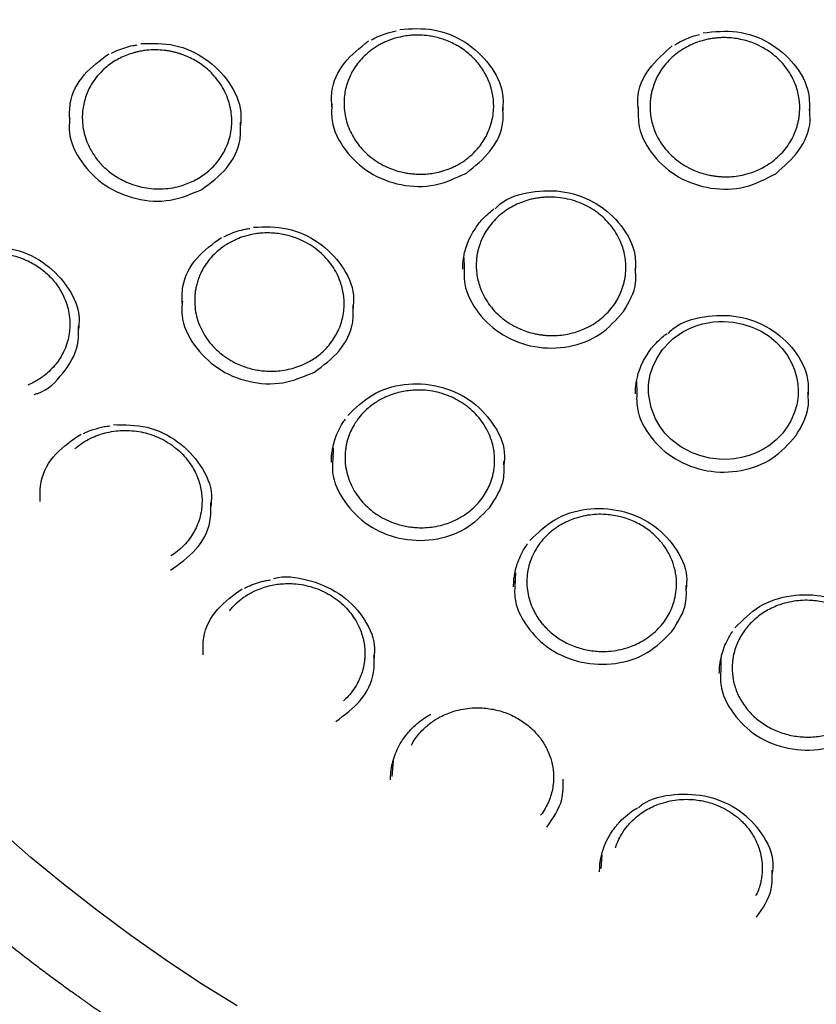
# Model space of a CAD drawing. Header units: millimetres. Extents: x 8 to 1577, y 12 to 2536.
# Tile 34 of 52: x 748 to 763, y 2108 to 2127. Entities that reach past the tile are written whole.
import ezdxf

# ---------------------------------------------------------------- set-up
doc = ezdxf.new("R2010")
doc.units = ezdxf.units.MM

msp = doc.modelspace()

# ---------------------------------------------------------------- linework, layer by layer
at = {"color": 7, "linetype": 'Continuous', "lineweight": 30}
for p, q in [((756.365, 2122.217), (756.36, 2122.415)), ((759.802, 2119.738), (759.798, 2119.942)), ((753.753, 2118.406), (753.762, 2118.623)), ((757.379, 2115.925), (757.388, 2116.143)), ((761.474, 2114.201), (761.479, 2114.434)), ((754.929, 2112.09), (754.955, 2112.404)), ((759.091, 2110.258), (759.109, 2110.534))]:
    msp.add_line(p, q, dxfattribs=at)
at = {"color": 7, "linetype": 'Continuous', "lineweight": 30, "flags": 128}
for points in [[(760.467, 2120.754), (760.516, 2120.797), (760.567, 2120.837), (760.619, 2120.874), (760.672, 2120.909), (760.725, 2120.941), (760.862, 2121.01), (760.999, 2121.063), (761.108, 2121.095), (761.215, 2121.118), (761.32, 2121.134), (761.422, 2121.142), (761.521, 2121.144), (761.718, 2121.13), (761.911, 2121.092), (762.096, 2121.031), (762.27, 2120.95), (762.43, 2120.849), (762.574, 2120.731), (762.692, 2120.607), (762.797, 2120.466), (762.885, 2120.308), (762.937, 2120.18), (762.977, 2120.044), (763.001, 2119.902), (763.01, 2119.755), (763.01, 2119.755), (763.01, 2119.755), (763.01, 2119.755), (763.01, 2119.755), (763.01, 2119.755), (763.01, 2119.755), (763.01, 2119.754), (763.01, 2119.751), (763.01, 2119.738), (763.008, 2119.686), (763, 2119.602), (762.981, 2119.485), (762.939, 2119.339), (762.866, 2119.168), (762.793, 2119.045), (762.696, 2118.917), (762.574, 2118.79), (762.533, 2118.755), (762.492, 2118.721), (762.45, 2118.689), (762.406, 2118.659), (762.362, 2118.63), (762.316, 2118.603), (762.176, 2118.532), (762.031, 2118.477), (761.883, 2118.437), (761.734, 2118.411), (761.585, 2118.4), (761.439, 2118.402), (761.25, 2118.425), (761.07, 2118.468), (760.902, 2118.529), (760.675, 2118.65), (760.482, 2118.798), (760.358, 2118.924), (760.254, 2119.061), (760.169, 2119.206), (760.08, 2119.435), (760.035, 2119.67), (760.031, 2119.726), (760.03, 2119.796), (760.033, 2119.881), (760.044, 2119.978), (760.066, 2120.089), (760.114, 2120.242), (760.193, 2120.409), (760.308, 2120.583), (760.467, 2120.754)], [(751.841, 2107.526), (751.123, 2107.976), (750.419, 2108.444), (749.727, 2108.928), (749.049, 2109.429), (748.385, 2109.947), (747.736, 2110.481), (747.103, 2111.031)]]:
    msp.add_lwpolyline(points, dxfattribs=at)
at = {"color": 7, "linetype": 'Continuous', "lineweight": 30}
for points, knots in [([(734.948, 2136.189), (734.945, 2136.154), (734.941, 2136.083), (734.934, 2135.955), (734.926, 2135.806), (734.915, 2135.639), (734.905, 2135.455), (734.894, 2135.213), (734.882, 2134.906), (734.872, 2134.542), (734.866, 2134.159), (734.865, 2133.76), (734.87, 2133.333), (734.883, 2132.805), (734.91, 2132.185), (734.958, 2131.482), (735.021, 2130.778), (735.1, 2130.077), (735.204, 2129.319), (735.336, 2128.504), (735.503, 2127.633), (735.66, 2126.922), (735.795, 2126.366), (735.898, 2125.966), (736.002, 2125.581), (736.104, 2125.223), (736.199, 2124.901), (736.286, 2124.618), (736.364, 2124.372), (736.432, 2124.164), (736.489, 2123.993), (736.532, 2123.865), (736.566, 2123.767), (736.595, 2123.681), (736.63, 2123.582), (736.672, 2123.463), (736.726, 2123.313), (736.792, 2123.129), (736.874, 2122.91), (736.968, 2122.662), (737.077, 2122.385), (737.198, 2122.084), (737.328, 2121.77), (737.542, 2121.271), (737.844, 2120.604), (738.27, 2119.731), (738.74, 2118.841), (739.255, 2117.935), (739.785, 2117.071), (740.33, 2116.239), (740.892, 2115.436), (741.479, 2114.647), (742.048, 2113.927), (742.601, 2113.266), (743.139, 2112.652), (743.714, 2112.029), (744.25, 2111.477), (744.736, 2110.997), (745.164, 2110.59), (745.61, 2110.18), (746.071, 2109.772), (746.505, 2109.401), (746.895, 2109.079), (747.227, 2108.812), (747.532, 2108.572), (747.809, 2108.359), (748.031, 2108.191), (748.204, 2108.063), (748.333, 2107.968), (748.451, 2107.883), (748.556, 2107.807), (748.646, 2107.742), (748.718, 2107.69), (748.778, 2107.648), (748.845, 2107.601), (748.937, 2107.536), (749.066, 2107.446), (749.226, 2107.336), (749.419, 2107.204), (749.773, 2106.967), (750.287, 2106.634), (750.961, 2106.217), (751.659, 2105.807), (752.382, 2105.405), (753.13, 2105.011), (753.903, 2104.628), (754.694, 2104.259), (755.572, 2103.876), (756.529, 2103.489), (757.562, 2103.109), (758.587, 2102.766), (759.603, 2102.459), (760.609, 2102.186), (761.608, 2101.946), (762.661, 2101.722), (763.775, 2101.52), (764.951, 2101.346), (766.133, 2101.209), (767.319, 2101.11), (768.508, 2101.049), (769.699, 2101.026), (770.89, 2101.043), (772.079, 2101.097), (773.266, 2101.19), (774.45, 2101.32), (775.63, 2101.489), (776.752, 2101.686), (777.816, 2101.906), (778.822, 2102.144), (779.825, 2102.411), (780.824, 2102.707), (781.822, 2103.034), (782.825, 2103.396), (783.832, 2103.794), (784.842, 2104.229), (785.854, 2104.702), (786.873, 2105.218), (787.7, 2105.671), (788.329, 2106.036), (788.749, 2106.287), (789.134, 2106.525), (789.484, 2106.747), (789.8, 2106.952), (790.082, 2107.139), (790.311, 2107.294), (790.494, 2107.42), (790.634, 2107.517), (790.755, 2107.602), (790.858, 2107.675), (790.96, 2107.748), (791.077, 2107.831), (791.215, 2107.932), (791.375, 2108.049), (791.552, 2108.181), (791.746, 2108.327), (791.951, 2108.484), (792.163, 2108.648), (792.468, 2108.889), (792.872, 2109.216), (793.378, 2109.642), (793.905, 2110.104), (794.451, 2110.605), (794.957, 2111.089), (795.417, 2111.548), (795.821, 2111.965), (796.209, 2112.38), (796.573, 2112.782), (796.945, 2113.207), (797.321, 2113.652), (797.695, 2114.111), (798.022, 2114.527), (798.308, 2114.902), (798.556, 2115.236), (798.782, 2115.549), (799.001, 2115.858), (799.225, 2116.183), (799.473, 2116.552), (799.743, 2116.968), (800.036, 2117.433), (800.342, 2117.942), (800.636, 2118.45), (800.916, 2118.954), (801.177, 2119.445), (801.432, 2119.946), (801.688, 2120.47), (801.932, 2120.995), (802.163, 2121.517), (802.366, 2122), (802.545, 2122.444), (802.701, 2122.848), (802.816, 2123.157), (802.894, 2123.373), (802.94, 2123.503), (802.977, 2123.607), (803.004, 2123.686), (803.033, 2123.768), (803.069, 2123.874), (803.12, 2124.025), (803.185, 2124.221), (803.26, 2124.455), (803.343, 2124.719), (803.428, 2124.999), (803.515, 2125.295), (803.612, 2125.638), (803.718, 2126.032), (803.832, 2126.481), (803.945, 2126.957), (804.056, 2127.46), (804.164, 2127.99), (804.267, 2128.545), (804.376, 2129.205), (804.483, 2129.95), (804.576, 2130.763), (804.646, 2131.546), (804.694, 2132.297), (804.723, 2133.016), (804.733, 2133.602), (804.733, 2134.061), (804.729, 2134.401), (804.721, 2134.728), (804.712, 2135.036), (804.7, 2135.319), (804.688, 2135.574), (804.676, 2135.802), (804.663, 2136.003), (804.654, 2136.13), (804.65, 2136.189)], [0, 0, 0, 0, 0.0009514, 0.0019302, 0.0033282, 0.0048997, 0.0066141, 0.0084651, 0.01165, 0.0151726, 0.0186029, 0.0223025, 0.026271, 0.0305086, 0.0369887, 0.0435611, 0.0501153, 0.0566512, 0.0631691, 0.0714014, 0.0796044, 0.0877782, 0.0916215, 0.0954582, 0.0992346, 0.1026878, 0.1057827, 0.1085193, 0.1108978, 0.112918, 0.11458, 0.1158838, 0.1166574, 0.1174323, 0.1183915, 0.119554, 0.1209327, 0.1227975, 0.1249517, 0.1273952, 0.1301279, 0.13315, 0.1363427, 0.1395129, 0.1481005, 0.1564966, 0.1662426, 0.1757176, 0.1850473, 0.1939576, 0.202873, 0.2117931, 0.2207181, 0.2278244, 0.2352012, 0.2428533, 0.2507807, 0.2559873, 0.2613062, 0.2667373, 0.2722805, 0.2779052, 0.2820616, 0.2858741, 0.2893427, 0.2924675, 0.2952485, 0.296812, 0.2982413, 0.2995362, 0.3006969, 0.3017121, 0.302507, 0.3030691, 0.3036577, 0.3047068, 0.3061003, 0.3078381, 0.3099203, 0.3123469, 0.3192277, 0.3262688, 0.3334574, 0.3407935, 0.3482772, 0.3559084, 0.3636767, 0.3714016, 0.3812719, 0.390959, 0.4004628, 0.4097834, 0.4189212, 0.4278834, 0.4367987, 0.4471996, 0.4576003, 0.4680008, 0.4784012, 0.4888017, 0.4992027, 0.5096038, 0.5200048, 0.5304061, 0.5408076, 0.55122, 0.5616863, 0.5707037, 0.579764, 0.5888669, 0.5980126, 0.6072038, 0.6165659, 0.626167, 0.6358076, 0.6456775, 0.6557769, 0.666106, 0.6707627, 0.6751238, 0.6791487, 0.6828373, 0.6861897, 0.6892057, 0.6918855, 0.6935902, 0.6951239, 0.6964495, 0.6975366, 0.6985229, 0.6997964, 0.7013805, 0.7031056, 0.7050916, 0.7073095, 0.7096234, 0.7120164, 0.7144885, 0.7200518, 0.725978, 0.7322675, 0.7389201, 0.7459361, 0.7511582, 0.7564885, 0.7616192, 0.7665175, 0.7711835, 0.7769423, 0.7823026, 0.7872644, 0.7913577, 0.7951331, 0.7985907, 0.8018648, 0.8054483, 0.809387, 0.8139906, 0.8190001, 0.8244156, 0.830237, 0.8350958, 0.8402053, 0.8454971, 0.8505635, 0.8562126, 0.8614464, 0.8662644, 0.8706668, 0.8746536, 0.8782246, 0.8797501, 0.8810224, 0.8820328, 0.8827812, 0.8833596, 0.8844228, 0.8858891, 0.8877587, 0.8901425, 0.892694, 0.8953941, 0.8982429, 0.9012404, 0.9052794, 0.9095604, 0.9140831, 0.9188478, 0.9238544, 0.9291028, 0.9345442, 0.942438, 0.950028, 0.9573143, 0.9642968, 0.9709756, 0.9773508, 0.9805945, 0.9837534, 0.9868267, 0.9897044, 0.992312, 0.9946123, 0.9966569, 0.9984505, 1, 1, 1, 1]), ([(755.08, 2126.955), (755.306, 2126.969), (755.76, 2126.997), (756.408, 2126.73), (756.89, 2126.273), (757.152, 2125.769), (757.134, 2125.447), (757.128, 2125.336)], [0, 0, 0, 0, 0.220639, 0.441768, 0.66209, 0.883215, 1, 1, 1, 1]), ([(754.432, 2126.477), (754.458, 2126.499), (754.509, 2126.542), (754.59, 2126.597), (754.67, 2126.646), (754.749, 2126.687), (754.86, 2126.737), (754.997, 2126.784), (755.154, 2126.819), (755.284, 2126.836), (755.398, 2126.842), (755.507, 2126.841), (755.621, 2126.832), (755.738, 2126.814), (755.855, 2126.786), (755.972, 2126.749), (756.138, 2126.683), (756.342, 2126.567), (756.559, 2126.384), (756.734, 2126.167), (756.84, 2125.964), (756.899, 2125.795), (756.93, 2125.665), (756.947, 2125.534), (756.951, 2125.396), (756.938, 2125.246), (756.904, 2125.083), (756.85, 2124.931), (756.781, 2124.792), (756.702, 2124.668), (756.604, 2124.548), (756.505, 2124.452), (756.413, 2124.377), (756.337, 2124.323), (756.26, 2124.276), (756.184, 2124.236), (756.078, 2124.186), (755.944, 2124.138), (755.789, 2124.1), (755.659, 2124.082), (755.556, 2124.074), (755.481, 2124.073), (755.422, 2124.075), (755.371, 2124.078), (755.319, 2124.082), (755.266, 2124.089), (755.215, 2124.097), (755.164, 2124.106), (755.081, 2124.125), (754.968, 2124.157), (754.816, 2124.217), (754.663, 2124.298), (754.512, 2124.402), (754.383, 2124.516), (754.271, 2124.639), (754.175, 2124.773), (754.094, 2124.92), (754.031, 2125.08), (753.987, 2125.25), (753.969, 2125.413), (753.97, 2125.565), (753.986, 2125.704), (754.018, 2125.843), (754.067, 2125.981), (754.133, 2126.116), (754.215, 2126.245), (754.314, 2126.368), (754.392, 2126.44), (754.432, 2126.477)], [0, 0, 0, 0, 0.011391, 0.022244, 0.032556, 0.042329, 0.051561, 0.07226, 0.089577, 0.103504, 0.114209, 0.126222, 0.138504, 0.151055, 0.163875, 0.176965, 0.190565, 0.22155, 0.252415, 0.283156, 0.31377, 0.329045, 0.344286, 0.359494, 0.374139, 0.392051, 0.411178, 0.431517, 0.447572, 0.464307, 0.48172, 0.499812, 0.510697, 0.521093, 0.531, 0.540418, 0.549348, 0.569527, 0.586666, 0.600766, 0.611831, 0.619861, 0.624859, 0.630572, 0.636241, 0.641866, 0.647447, 0.652984, 0.658477, 0.674688, 0.690505, 0.710978, 0.730757, 0.749843, 0.767544, 0.78581, 0.804644, 0.824046, 0.844019, 0.864564, 0.880354, 0.896468, 0.912906, 0.92967, 0.946761, 0.964178, 0.981925, 1, 1, 1, 1]), ([(754.514, 2126.744), (754.519, 2126.747), (754.573, 2126.78), (754.701, 2126.836), (754.862, 2126.897), (754.974, 2126.919), (755.01, 2126.926)], [0, 0, 0, 0, 0.032464, 0.36172, 0.793538, 1, 1, 1, 1]), ([(760.501, 2126.4), (760.547, 2126.439), (760.636, 2126.514), (760.783, 2126.604), (760.928, 2126.673), (761.056, 2126.719), (761.163, 2126.748), (761.25, 2126.766), (761.334, 2126.779), (761.412, 2126.787), (761.487, 2126.791), (761.587, 2126.791), (761.712, 2126.783), (761.861, 2126.759), (762.005, 2126.723), (762.157, 2126.668), (762.315, 2126.592), (762.471, 2126.49), (762.611, 2126.374), (762.734, 2126.242), (762.84, 2126.095), (762.92, 2125.947), (762.976, 2125.804), (763.013, 2125.669), (763.036, 2125.529), (763.042, 2125.413), (763.039, 2125.321), (763.034, 2125.252), (763.024, 2125.179), (763.008, 2125.101), (762.987, 2125.02), (762.953, 2124.921), (762.902, 2124.804), (762.825, 2124.67), (762.725, 2124.537), (762.604, 2124.412), (762.467, 2124.301), (762.323, 2124.212), (762.178, 2124.142), (762.023, 2124.086), (761.861, 2124.046), (761.698, 2124.025), (761.568, 2124.021), (761.468, 2124.025), (761.392, 2124.031), (761.316, 2124.041), (761.218, 2124.059), (761.098, 2124.09), (760.944, 2124.144), (760.787, 2124.221), (760.63, 2124.322), (760.49, 2124.439), (760.367, 2124.571), (760.261, 2124.718), (760.181, 2124.866), (760.125, 2125.009), (760.088, 2125.143), (760.065, 2125.283), (760.059, 2125.398), (760.061, 2125.49), (760.067, 2125.558), (760.076, 2125.631), (760.091, 2125.708), (760.113, 2125.789), (760.146, 2125.888), (760.197, 2126.006), (760.275, 2126.14), (760.374, 2126.276), (760.458, 2126.357), (760.501, 2126.4)], [0, 0, 0, 0, 0.020041, 0.038824, 0.056345, 0.072602, 0.08274, 0.092313, 0.101324, 0.109769, 0.11765, 0.125469, 0.141742, 0.157814, 0.173685, 0.189352, 0.20992, 0.230126, 0.249969, 0.269745, 0.289941, 0.310556, 0.326296, 0.342271, 0.35848, 0.374922, 0.38232, 0.390268, 0.398766, 0.407813, 0.417409, 0.427553, 0.443793, 0.461263, 0.479961, 0.499884, 0.519663, 0.538253, 0.555657, 0.571874, 0.591651, 0.609326, 0.624904, 0.633144, 0.641326, 0.64945, 0.657517, 0.673474, 0.689202, 0.709812, 0.730019, 0.749825, 0.769666, 0.789892, 0.810504, 0.826224, 0.842163, 0.858323, 0.874704, 0.882011, 0.889887, 0.898333, 0.907348, 0.916932, 0.927087, 0.943386, 0.96097, 0.979841, 1, 1, 1, 1]), ([(760.552, 2126.644), (760.576, 2126.66), (760.649, 2126.706), (760.779, 2126.767), (760.919, 2126.823), (761.011, 2126.846), (761.047, 2126.855)], [0, 0, 0, 0, 0.1624763, 0.4817536, 0.7960656, 1, 1, 1, 1]), ([(761.115, 2126.886), (761.341, 2126.91), (761.793, 2126.958), (762.451, 2126.72), (762.954, 2126.285), (763.242, 2125.772), (763.235, 2125.428), (763.233, 2125.295)], [0, 0, 0, 0, 0.215833, 0.43216, 0.647703, 0.864021, 1, 1, 1, 1]), ([(749.339, 2126.48), (749.374, 2126.498), (749.46, 2126.542), (749.603, 2126.592), (749.74, 2126.631), (749.826, 2126.643), (749.856, 2126.647)], [0, 0, 0, 0, 0.221668, 0.530646, 0.834378, 1, 1, 1, 1]), ([(749.924, 2126.673), (750.151, 2126.678), (750.605, 2126.69), (751.24, 2126.392), (751.706, 2125.921), (751.94, 2125.424), (751.915, 2125.125), (751.908, 2125.033)], [0, 0, 0, 0, 0.225123, 0.450759, 0.676367, 0.901492, 1, 1, 1, 1]), ([(753.73, 2125.412), (753.723, 2125.511), (753.704, 2125.821), (753.946, 2126.319), (754.287, 2126.589), (754.458, 2126.724)], [0, 0, 0, 0, 0.191126, 0.594551, 1, 1, 1, 1]), ([(759.828, 2125.345), (759.821, 2125.423), (759.793, 2125.711), (760.01, 2126.199), (760.339, 2126.484), (760.504, 2126.627)], [0, 0, 0, 0, 0.156999, 0.577443, 1, 1, 1, 1]), ([(748.512, 2125.13), (748.508, 2125.249), (748.496, 2125.579), (748.765, 2126.083), (749.115, 2126.339), (749.291, 2126.468)], [0, 0, 0, 0, 0.2210967, 0.6092082, 1, 1, 1, 1]), ([(749.249, 2126.213), (749.286, 2126.242), (749.36, 2126.299), (749.483, 2126.371), (749.611, 2126.432), (749.724, 2126.472), (749.817, 2126.499), (749.897, 2126.517), (749.987, 2126.533), (750.114, 2126.547), (750.263, 2126.55), (750.406, 2126.537), (750.513, 2126.52), (750.588, 2126.503), (750.656, 2126.485), (750.716, 2126.467), (750.769, 2126.448), (750.821, 2126.428), (750.902, 2126.393), (751.01, 2126.337), (751.136, 2126.256), (751.252, 2126.165), (751.368, 2126.053), (751.48, 2125.917), (751.58, 2125.758), (751.656, 2125.59), (751.708, 2125.416), (751.735, 2125.242), (751.738, 2125.074), (751.721, 2124.909), (751.681, 2124.745), (751.622, 2124.593), (751.548, 2124.457), (751.465, 2124.336), (751.365, 2124.22), (751.253, 2124.118), (751.135, 2124.031), (751.013, 2123.958), (750.884, 2123.897), (750.734, 2123.843), (750.562, 2123.802), (750.37, 2123.78), (750.178, 2123.782), (749.989, 2123.806), (749.805, 2123.852), (749.64, 2123.914), (749.495, 2123.988), (749.37, 2124.067), (749.252, 2124.158), (749.15, 2124.255), (749.063, 2124.355), (748.989, 2124.456), (748.923, 2124.564), (748.861, 2124.693), (748.807, 2124.843), (748.77, 2125.016), (748.758, 2125.179), (748.765, 2125.331), (748.786, 2125.468), (748.823, 2125.605), (748.876, 2125.739), (748.945, 2125.869), (749.031, 2125.993), (749.131, 2126.11), (749.21, 2126.179), (749.249, 2126.213)], [0, 0, 0, 0, 0.015634, 0.03127, 0.04691, 0.062552, 0.070377, 0.078202, 0.089194, 0.099867, 0.119524, 0.136944, 0.145894, 0.154111, 0.161594, 0.168342, 0.174355, 0.179633, 0.186415, 0.202646, 0.218784, 0.234827, 0.250775, 0.271883, 0.29282, 0.313584, 0.334174, 0.354589, 0.373833, 0.392188, 0.411622, 0.432132, 0.448225, 0.464921, 0.48222, 0.50012, 0.51575, 0.531377, 0.547001, 0.562623, 0.583442, 0.604257, 0.625066, 0.644898, 0.665124, 0.685746, 0.701478, 0.717434, 0.733614, 0.750019, 0.763613, 0.777474, 0.791603, 0.806001, 0.825612, 0.845704, 0.866277, 0.88203, 0.898056, 0.914356, 0.930931, 0.947782, 0.96491, 0.982316, 1, 1, 1, 1]), ([(753.729, 2125.477), (753.723, 2125.365), (753.706, 2125.041), (753.968, 2124.536), (754.454, 2124.076), (755.098, 2123.827), (755.8, 2123.81), (756.205, 2124.001), (756.407, 2124.097)], [0, 0, 0, 0, 0.096488, 0.277018, 0.45756, 0.638188, 0.818846, 1, 1, 1, 1]), ([(759.827, 2125.412), (759.825, 2125.279), (759.818, 2124.934), (760.106, 2124.421), (760.612, 2123.981), (761.265, 2123.76), (761.967, 2123.772), (762.364, 2123.98), (762.563, 2124.084)], [0, 0, 0, 0, 0.111878, 0.289334, 0.466799, 0.644349, 0.82193, 1, 1, 1, 1]), ([(756.407, 2124.097), (756.577, 2124.233), (756.916, 2124.505), (757.156, 2125.002), (757.135, 2125.31), (757.129, 2125.408)], [0, 0, 0, 0, 0.405976, 0.811745, 1, 1, 1, 1]), ([(762.563, 2124.084), (762.726, 2124.228), (763.053, 2124.514), (763.27, 2125.002), (763.241, 2125.289), (763.233, 2125.366)], [0, 0, 0, 0, 0.422409, 0.844611, 1, 1, 1, 1]), ([(748.511, 2125.194), (748.504, 2125.099), (748.479, 2124.795), (748.721, 2124.298), (749.19, 2123.821), (749.826, 2123.55), (750.526, 2123.508), (750.936, 2123.684), (751.142, 2123.772)], [0, 0, 0, 0, 0.082846, 0.266198, 0.449607, 0.633035, 0.816467, 1, 1, 1, 1]), ([(751.142, 2123.772), (751.316, 2123.902), (751.666, 2124.161), (751.926, 2124.666), (751.913, 2124.992), (751.908, 2125.106)], [0, 0, 0, 0, 0.393732, 0.7863909, 1, 1, 1, 1]), ([(756.979, 2123.387), (757.01, 2123.418), (757.192, 2123.601), (757.693, 2123.747), (758.372, 2123.763), (759.024, 2123.517), (759.515, 2123.068), (759.784, 2122.565), (759.77, 2122.241), (759.766, 2122.127)], [0, 0, 0, 0, 0.035454, 0.209107, 0.383147, 0.55655, 0.73058, 0.905323, 1, 1, 1, 1]), ([(757.052, 2123.243), (757.098, 2123.281), (757.187, 2123.354), (757.334, 2123.441), (757.48, 2123.508), (757.608, 2123.552), (757.715, 2123.58), (757.803, 2123.597), (757.886, 2123.608), (757.965, 2123.615), (758.043, 2123.618), (758.162, 2123.617), (758.321, 2123.602), (758.515, 2123.559), (758.698, 2123.494), (758.868, 2123.409), (759.023, 2123.306), (759.161, 2123.188), (759.283, 2123.055), (759.387, 2122.908), (759.465, 2122.76), (759.52, 2122.616), (759.556, 2122.481), (759.577, 2122.342), (759.582, 2122.226), (759.578, 2122.135), (759.572, 2122.068), (759.561, 2121.995), (759.545, 2121.919), (759.523, 2121.839), (759.489, 2121.741), (759.436, 2121.624), (759.358, 2121.492), (759.256, 2121.36), (759.134, 2121.237), (758.996, 2121.129), (758.851, 2121.042), (758.707, 2120.975), (758.552, 2120.921), (758.389, 2120.883), (758.224, 2120.864), (758.094, 2120.861), (757.994, 2120.867), (757.918, 2120.874), (757.842, 2120.885), (757.744, 2120.904), (757.624, 2120.936), (757.472, 2120.993), (757.316, 2121.071), (757.16, 2121.173), (757.022, 2121.291), (756.899, 2121.424), (756.795, 2121.572), (756.717, 2121.72), (756.662, 2121.863), (756.626, 2121.997), (756.605, 2122.136), (756.6, 2122.25), (756.603, 2122.341), (756.609, 2122.408), (756.619, 2122.481), (756.635, 2122.557), (756.657, 2122.637), (756.691, 2122.736), (756.743, 2122.853), (756.822, 2122.986), (756.924, 2123.12), (757.008, 2123.201), (757.052, 2123.243)], [0, 0, 0, 0, 0.0199222, 0.0386196, 0.0560898, 0.0723306, 0.082476, 0.0920732, 0.1011217, 0.1096212, 0.1175711, 0.1261816, 0.1476173, 0.1687321, 0.1895245, 0.2099933, 0.230137, 0.2499546, 0.2697058, 0.2898873, 0.3104977, 0.3262413, 0.3422249, 0.358448, 0.3749099, 0.3822147, 0.3900867, 0.3985254, 0.4075304, 0.4171013, 0.4272376, 0.443497, 0.4610244, 0.4798175, 0.4998738, 0.5195527, 0.538073, 0.5554365, 0.5716447, 0.5914557, 0.6092203, 0.624941, 0.6331713, 0.641344, 0.6494593, 0.6575173, 0.6734568, 0.6891685, 0.7097583, 0.7299472, 0.7497368, 0.7695875, 0.789807, 0.8103972, 0.8260892, 0.8419918, 0.8581058, 0.8744322, 0.8817012, 0.8895501, 0.8979791, 0.9069887, 0.9165793, 0.9267513, 0.9430966, 0.9607519, 0.979719, 1, 1, 1, 1]), ([(756.584, 2122.993), (756.59, 2123.003), (756.633, 2123.075), (756.727, 2123.18), (756.846, 2123.3), (756.923, 2123.358), (756.955, 2123.383)], [0, 0, 0, 0, 0.064178, 0.469785, 0.780776, 1, 1, 1, 1]), ([(751.476, 2122.562), (751.51, 2122.589), (751.578, 2122.643), (751.686, 2122.709), (751.809, 2122.772), (751.946, 2122.826), (752.094, 2122.867), (752.229, 2122.892), (752.361, 2122.905), (752.492, 2122.907), (752.626, 2122.898), (752.758, 2122.878), (752.885, 2122.847), (753.009, 2122.807), (753.148, 2122.75), (753.297, 2122.669), (753.45, 2122.56), (753.589, 2122.434), (753.709, 2122.293), (753.809, 2122.138), (753.88, 2121.987), (753.928, 2121.844), (753.958, 2121.712), (753.973, 2121.582), (753.975, 2121.448), (753.962, 2121.305), (753.928, 2121.148), (753.874, 2120.997), (753.804, 2120.858), (753.721, 2120.732), (753.619, 2120.609), (753.506, 2120.502), (753.39, 2120.416), (753.282, 2120.348), (753.158, 2120.285), (753.02, 2120.232), (752.859, 2120.187), (752.702, 2120.161), (752.554, 2120.152), (752.444, 2120.155), (752.364, 2120.161), (752.302, 2120.168), (752.241, 2120.178), (752.181, 2120.189), (752.093, 2120.21), (751.979, 2120.245), (751.828, 2120.307), (751.674, 2120.39), (751.523, 2120.497), (751.388, 2120.619), (751.27, 2120.756), (751.169, 2120.908), (751.089, 2121.073), (751.032, 2121.247), (751, 2121.429), (750.995, 2121.581), (751.004, 2121.701), (751.017, 2121.79), (751.037, 2121.883), (751.066, 2121.98), (751.109, 2122.087), (751.168, 2122.205), (751.251, 2122.329), (751.352, 2122.452), (751.434, 2122.525), (751.476, 2122.562)], [0, 0, 0, 0, 0.014826, 0.028858, 0.042093, 0.060445, 0.077002, 0.091761, 0.104974, 0.119526, 0.133893, 0.148073, 0.162066, 0.175873, 0.189842, 0.210219, 0.230644, 0.251116, 0.271634, 0.292196, 0.312802, 0.328289, 0.343799, 0.359332, 0.373403, 0.390378, 0.409013, 0.429305, 0.445615, 0.462854, 0.481021, 0.500113, 0.515083, 0.529223, 0.542532, 0.560937, 0.57748, 0.596642, 0.612506, 0.625074, 0.631746, 0.638374, 0.644957, 0.651495, 0.657988, 0.674023, 0.68978, 0.710355, 0.730442, 0.750043, 0.770113, 0.790463, 0.811095, 0.83201, 0.853211, 0.874699, 0.884564, 0.89502, 0.906067, 0.917707, 0.929939, 0.94606, 0.96311, 0.98109, 1, 1, 1, 1]), ([(751.581, 2122.828), (751.616, 2122.846), (751.701, 2122.889), (751.845, 2122.939), (751.981, 2122.979), (752.066, 2122.991), (752.096, 2122.995)], [0, 0, 0, 0, 0.221711, 0.532358, 0.837734, 1, 1, 1, 1]), ([(752.167, 2123.021), (752.394, 2123.027), (752.848, 2123.039), (753.482, 2122.744), (753.948, 2122.276), (754.182, 2121.783), (754.157, 2121.486), (754.15, 2121.395)], [0, 0, 0, 0, 0.225214, 0.450944, 0.676656, 0.901885, 1, 1, 1, 1]), ([(756.349, 2122.4), (756.355, 2122.438), (756.369, 2122.523), (756.415, 2122.674), (756.483, 2122.836), (756.552, 2122.944), (756.584, 2122.993)], [0, 0, 0, 0, 0.181403, 0.412514, 0.728704, 1, 1, 1, 1]), ([(750.753, 2121.483), (750.749, 2121.602), (750.737, 2121.93), (751.006, 2122.433), (751.357, 2122.688), (751.533, 2122.816)], [0, 0, 0, 0, 0.2216991, 0.609518, 1, 1, 1, 1]), ([(746.186, 2122.287), (746.201, 2122.297), (746.246, 2122.325), (746.322, 2122.363), (746.438, 2122.413), (746.576, 2122.457), (746.744, 2122.492), (746.912, 2122.508), (747.085, 2122.506), (747.239, 2122.488), (747.373, 2122.46), (747.487, 2122.427), (747.6, 2122.385), (747.759, 2122.312), (747.957, 2122.188), (748.165, 2121.996), (748.331, 2121.773), (748.434, 2121.553), (748.491, 2121.352), (748.514, 2121.182), (748.515, 2121.019), (748.497, 2120.861), (748.457, 2120.7), (748.397, 2120.55), (748.322, 2120.413), (748.236, 2120.292), (748.131, 2120.175), (748.022, 2120.079), (747.917, 2120.003), (747.823, 2119.947), (747.743, 2119.905), (747.693, 2119.885), (747.675, 2119.877)], [0, 0, 0, 0, 0.0116731, 0.0333704, 0.0538433, 0.0910938, 0.1234388, 0.1598845, 0.1952332, 0.2294549, 0.2543854, 0.2786789, 0.3023344, 0.3276826, 0.3866767, 0.4455043, 0.5041578, 0.5626296, 0.6015394, 0.6403626, 0.6756288, 0.7096043, 0.7461882, 0.7853752, 0.8164807, 0.8490458, 0.8830677, 0.9185433, 0.9428387, 0.9658772, 0.9876602, 1, 1, 1, 1]), ([(746.754, 2122.63), (746.981, 2122.628), (747.435, 2122.624), (748.06, 2122.307), (748.508, 2121.823), (748.723, 2121.339), (748.692, 2121.06), (748.684, 2120.987)], [0, 0, 0, 0, 0.229346, 0.459236, 0.689076, 0.918442, 1, 1, 1, 1]), ([(756.334, 2122.185), (756.334, 2122.214), (756.335, 2122.277), (756.34, 2122.351), (756.348, 2122.394), (756.349, 2122.4)], [0, 0, 0, 0, 0.417761, 0.91675, 1, 1, 1, 1]), ([(756.364, 2122.284), (756.358, 2122.152), (756.343, 2121.811), (756.618, 2121.293), (757.111, 2120.843), (757.761, 2120.602), (758.451, 2120.609), (759.099, 2120.852), (759.386, 2121.177), (759.53, 2121.34)], [0, 0, 0, 0, 0.094401, 0.245235, 0.396045, 0.546864, 0.697755, 0.84867, 1, 1, 1, 1]), ([(759.53, 2121.34), (759.641, 2121.528), (759.802, 2121.8), (759.775, 2122.104), (759.766, 2122.198)], [0, 0, 0, 0, 0.692274, 1, 1, 1, 1]), ([(750.752, 2121.548), (750.745, 2121.454), (750.72, 2121.151), (750.962, 2120.658), (751.43, 2120.184), (752.066, 2119.915), (752.767, 2119.875), (753.177, 2120.05), (753.383, 2120.138)], [0, 0, 0, 0, 0.082616, 0.266016, 0.44947, 0.632944, 0.816421, 1, 1, 1, 1]), ([(753.383, 2120.138), (753.558, 2120.268), (753.907, 2120.527), (754.168, 2121.03), (754.155, 2121.354), (754.15, 2121.468)], [0, 0, 0, 0, 0.393519, 0.785968, 1, 1, 1, 1]), ([(760.424, 2120.911), (760.455, 2120.941), (760.637, 2121.122), (761.138, 2121.266), (761.817, 2121.283), (762.468, 2121.037), (762.957, 2120.59), (763.222, 2120.092), (763.208, 2119.772), (763.203, 2119.661)], [0, 0, 0, 0, 0.034582, 0.208787, 0.38338, 0.557337, 0.731931, 0.907247, 1, 1, 1, 1]), ([(747.804, 2119.692), (747.828, 2119.699), (748.065, 2119.766), (748.397, 2120.107), (748.693, 2120.587), (748.687, 2120.929), (748.684, 2121.06)], [0, 0, 0, 0, 0.0396297, 0.4067583, 0.7728959, 1, 1, 1, 1]), ([(760.025, 2120.515), (760.03, 2120.525), (760.073, 2120.596), (760.167, 2120.701), (760.288, 2120.822), (760.368, 2120.881), (760.401, 2120.906)], [0, 0, 0, 0, 0.062039, 0.464431, 0.772959, 1, 1, 1, 1]), ([(759.787, 2119.927), (759.793, 2119.964), (759.808, 2120.048), (759.854, 2120.196), (759.922, 2120.358), (759.992, 2120.466), (760.025, 2120.515)], [0, 0, 0, 0, 0.1764391, 0.4085612, 0.7261499, 1, 1, 1, 1]), ([(759.77, 2119.702), (759.77, 2119.732), (759.772, 2119.797), (759.777, 2119.874), (759.786, 2119.92), (759.787, 2119.927)], [0, 0, 0, 0, 0.415601, 0.901859, 1, 1, 1, 1]), ([(754.455, 2119.423), (754.485, 2119.447), (754.543, 2119.495), (754.637, 2119.556), (754.746, 2119.618), (754.872, 2119.674), (755.013, 2119.721), (755.15, 2119.753), (755.281, 2119.772), (755.409, 2119.781), (755.559, 2119.779), (755.733, 2119.759), (755.924, 2119.713), (756.105, 2119.645), (756.273, 2119.558), (756.427, 2119.453), (756.563, 2119.334), (756.683, 2119.199), (756.785, 2119.051), (756.861, 2118.903), (756.913, 2118.76), (756.947, 2118.625), (756.966, 2118.486), (756.969, 2118.373), (756.965, 2118.288), (756.959, 2118.228), (756.949, 2118.161), (756.934, 2118.089), (756.913, 2118.012), (756.879, 2117.914), (756.826, 2117.797), (756.745, 2117.661), (756.638, 2117.524), (756.523, 2117.411), (756.412, 2117.324), (756.317, 2117.262), (756.206, 2117.2), (756.079, 2117.144), (755.924, 2117.092), (755.759, 2117.057), (755.592, 2117.04), (755.445, 2117.04), (755.314, 2117.051), (755.195, 2117.07), (755.079, 2117.097), (754.967, 2117.132), (754.836, 2117.184), (754.69, 2117.259), (754.536, 2117.363), (754.399, 2117.482), (754.279, 2117.616), (754.177, 2117.763), (754.094, 2117.923), (754.033, 2118.094), (753.997, 2118.272), (753.988, 2118.414), (753.992, 2118.516), (753.998, 2118.582), (754.008, 2118.653), (754.023, 2118.728), (754.045, 2118.808), (754.079, 2118.908), (754.133, 2119.027), (754.215, 2119.162), (754.32, 2119.299), (754.409, 2119.381), (754.455, 2119.423)], [0, 0, 0, 0, 0.012822, 0.025212, 0.037169, 0.054287, 0.07043, 0.085596, 0.099783, 0.112989, 0.126832, 0.147999, 0.168922, 0.189598, 0.210026, 0.230205, 0.250135, 0.269857, 0.290022, 0.310628, 0.326375, 0.34237, 0.35861, 0.375095, 0.381411, 0.388475, 0.396287, 0.404846, 0.414152, 0.424204, 0.440676, 0.45882, 0.478635, 0.500116, 0.513169, 0.525745, 0.537846, 0.555102, 0.571292, 0.591215, 0.60925, 0.625397, 0.638368, 0.65121, 0.663924, 0.676509, 0.688967, 0.709438, 0.72956, 0.749332, 0.769145, 0.789246, 0.809639, 0.830323, 0.851303, 0.872579, 0.879576, 0.88723, 0.895542, 0.904512, 0.914141, 0.924428, 0.941092, 0.95924, 0.978875, 1, 1, 1, 1]), ([(754.044, 2119.27), (754.198, 2119.422), (754.506, 2119.724), (755.166, 2119.929), (755.853, 2119.891), (756.49, 2119.62), (756.948, 2119.143), (757.186, 2118.661), (757.159, 2118.369), (757.151, 2118.285)], [0, 0, 0, 0, 0.156706, 0.312293, 0.468235, 0.624159, 0.779749, 0.936316, 1, 1, 1, 1]), ([(759.801, 2119.804), (759.794, 2119.675), (759.778, 2119.337), (760.049, 2118.823), (760.54, 2118.375), (761.19, 2118.134), (761.879, 2118.141), (762.529, 2118.383), (762.818, 2118.706), (762.963, 2118.868)], [0, 0, 0, 0, 0.093212, 0.244245, 0.395252, 0.546268, 0.697356, 0.848471, 1, 1, 1, 1]), ([(762.963, 2118.868), (763.075, 2119.056), (763.238, 2119.329), (763.211, 2119.635), (763.203, 2119.731)], [0, 0, 0, 0, 0.686517, 1, 1, 1, 1]), ([(753.744, 2118.61), (753.749, 2118.638), (753.764, 2118.718), (753.806, 2118.852), (753.876, 2119.008), (753.941, 2119.127), (753.989, 2119.187), (753.999, 2119.201)], [0, 0, 0, 0, 0.1374104, 0.3831903, 0.653175, 0.9235637, 1, 1, 1, 1]), ([(748.617, 2118.611), (748.63, 2118.623), (748.687, 2118.677), (748.801, 2118.753), (748.952, 2118.835), (749.103, 2118.895), (749.261, 2118.94), (749.43, 2118.97), (749.612, 2118.98), (749.794, 2118.97), (749.973, 2118.94), (750.145, 2118.891), (750.312, 2118.823), (750.473, 2118.735), (750.625, 2118.626), (750.762, 2118.501), (750.881, 2118.359), (750.981, 2118.205), (751.052, 2118.053), (751.1, 2117.909), (751.129, 2117.776), (751.144, 2117.648), (751.145, 2117.518), (751.132, 2117.381), (751.1, 2117.227), (751.046, 2117.078), (750.976, 2116.938), (750.892, 2116.81), (750.785, 2116.685), (750.663, 2116.571), (750.569, 2116.508), (750.524, 2116.478)], [0, 0, 0, 0, 0.011689, 0.050647, 0.087013, 0.120783, 0.151951, 0.189442, 0.22613, 0.263865, 0.300798, 0.336926, 0.372871, 0.411324, 0.45, 0.488894, 0.528007, 0.567333, 0.606873, 0.636675, 0.666594, 0.69663, 0.72237, 0.753432, 0.788298, 0.826958, 0.85845, 0.892069, 0.927813, 0.965677, 1, 1, 1, 1]), ([(748.787, 2118.916), (748.798, 2118.922), (748.86, 2118.953), (748.996, 2119.001), (749.159, 2119.049), (749.271, 2119.062), (749.307, 2119.066)], [0, 0, 0, 0, 0.071976, 0.386104, 0.798481, 1, 1, 1, 1]), ([(749.379, 2119.091), (749.606, 2119.09), (750.06, 2119.09), (750.687, 2118.779), (751.138, 2118.301), (751.357, 2117.819), (751.326, 2117.538), (751.318, 2117.463)], [0, 0, 0, 0, 0.228665, 0.457874, 0.687048, 0.915748, 1, 1, 1, 1]), ([(747.92, 2117.564), (747.919, 2117.697), (747.914, 2118.037), (748.202, 2118.54), (748.56, 2118.783), (748.739, 2118.905)], [0, 0, 0, 0, 0.241474, 0.6194353, 1, 1, 1, 1]), ([(753.719, 2118.344), (753.719, 2118.377), (753.721, 2118.448), (753.729, 2118.537), (753.741, 2118.593), (753.744, 2118.61)], [0, 0, 0, 0, 0.375815, 0.814561, 1, 1, 1, 1]), ([(753.753, 2118.472), (753.742, 2118.362), (753.713, 2118.044), (753.956, 2117.537), (754.423, 2117.066), (755.061, 2116.794), (755.75, 2116.768), (756.41, 2116.977), (756.714, 2117.284), (756.866, 2117.438)], [0, 0, 0, 0, 0.081001, 0.234053, 0.387177, 0.540348, 0.693535, 0.846725, 1, 1, 1, 1]), ([(756.866, 2117.438), (756.985, 2117.62), (757.172, 2117.905), (757.156, 2118.237), (757.151, 2118.356)], [0, 0, 0, 0, 0.637765, 1, 1, 1, 1]), ([(750.515, 2116.198), (750.694, 2116.322), (751.05, 2116.569), (751.327, 2117.074), (751.321, 2117.409), (751.319, 2117.536)], [0, 0, 0, 0, 0.384173, 0.76731, 1, 1, 1, 1]), ([(757.669, 2116.786), (757.824, 2116.938), (758.131, 2117.241), (758.792, 2117.448), (759.479, 2117.414), (760.117, 2117.148), (760.575, 2116.676), (760.813, 2116.197), (760.786, 2115.906), (760.778, 2115.821)], [0, 0, 0, 0, 0.156658, 0.312192, 0.468081, 0.62396, 0.779506, 0.936038, 1, 1, 1, 1]), ([(758.061, 2116.936), (758.088, 2116.959), (758.142, 2117.004), (758.229, 2117.064), (758.332, 2117.125), (758.452, 2117.184), (758.605, 2117.24), (758.771, 2117.282), (758.95, 2117.306), (759.162, 2117.31), (759.408, 2117.281), (759.681, 2117.199), (759.934, 2117.071), (760.112, 2116.934), (760.23, 2116.816), (760.302, 2116.732), (760.367, 2116.643), (760.424, 2116.55), (760.489, 2116.421), (760.553, 2116.245), (760.588, 2116.039), (760.59, 2115.842), (760.565, 2115.662), (760.516, 2115.493), (760.447, 2115.339), (760.365, 2115.201), (760.261, 2115.069), (760.156, 2114.965), (760.06, 2114.886), (759.979, 2114.829), (759.881, 2114.769), (759.763, 2114.71), (759.61, 2114.651), (759.436, 2114.605), (759.242, 2114.579), (759.016, 2114.576), (758.762, 2114.61), (758.494, 2114.696), (758.252, 2114.823), (758.083, 2114.954), (757.974, 2115.063), (757.909, 2115.137), (757.84, 2115.227), (757.773, 2115.335), (757.705, 2115.473), (757.651, 2115.628), (757.616, 2115.799), (757.605, 2115.973), (757.619, 2116.15), (757.658, 2116.327), (757.723, 2116.497), (757.813, 2116.657), (757.924, 2116.807), (758.015, 2116.893), (758.061, 2116.936)], [0, 0, 0, 0, 0.011961, 0.023647, 0.035056, 0.051649, 0.067618, 0.087935, 0.107142, 0.1256, 0.155763, 0.186119, 0.216665, 0.247396, 0.259755, 0.272144, 0.284561, 0.297006, 0.309088, 0.333901, 0.361525, 0.381515, 0.40275, 0.425227, 0.442905, 0.46128, 0.48035, 0.500113, 0.511143, 0.522109, 0.533011, 0.549241, 0.56533, 0.586555, 0.607532, 0.628262, 0.658873, 0.68894, 0.71847, 0.747469, 0.758683, 0.769763, 0.780711, 0.796879, 0.812748, 0.833438, 0.8536, 0.873235, 0.894331, 0.915439, 0.93656, 0.957694, 0.978841, 1, 1, 1, 1]), ([(757.37, 2116.13), (757.375, 2116.157), (757.389, 2116.235), (757.432, 2116.368), (757.501, 2116.524), (757.567, 2116.643), (757.614, 2116.704), (757.625, 2116.717)], [0, 0, 0, 0, 0.133101, 0.379763, 0.650821, 0.922314, 1, 1, 1, 1]), ([(752.564, 2116.026), (752.568, 2116.027), (752.781, 2116.097), (753.264, 2116.022), (753.89, 2115.767), (754.361, 2115.296), (754.596, 2114.81), (754.572, 2114.514), (754.564, 2114.422)], [0, 0, 0, 0, 0.003958, 0.227779, 0.452131, 0.676464, 0.900332, 1, 1, 1, 1]), ([(757.345, 2115.863), (757.346, 2115.895), (757.347, 2115.965), (757.355, 2116.056), (757.367, 2116.112), (757.37, 2116.13)], [0, 0, 0, 0, 0.371509, 0.805613, 1, 1, 1, 1]), ([(751.168, 2114.512), (751.164, 2114.628), (751.151, 2114.95), (751.417, 2115.445), (751.767, 2115.698), (751.942, 2115.825)], [0, 0, 0, 0, 0.2188034, 0.6080701, 1, 1, 1, 1]), ([(751.883, 2115.587), (751.905, 2115.604), (751.948, 2115.639), (752.016, 2115.686), (752.086, 2115.728), (752.179, 2115.778), (752.295, 2115.829), (752.436, 2115.875), (752.573, 2115.906), (752.705, 2115.924), (752.836, 2115.931), (752.988, 2115.928), (753.163, 2115.906), (753.352, 2115.858), (753.532, 2115.789), (753.7, 2115.701), (753.853, 2115.595), (753.989, 2115.475), (754.107, 2115.34), (754.207, 2115.193), (754.282, 2115.045), (754.333, 2114.902), (754.366, 2114.767), (754.385, 2114.628), (754.387, 2114.521), (754.382, 2114.445), (754.378, 2114.399), (754.372, 2114.348), (754.362, 2114.292), (754.348, 2114.231), (754.33, 2114.165), (754.299, 2114.076), (754.248, 2113.961), (754.165, 2113.823), (754.069, 2113.697), (753.991, 2113.625), (753.958, 2113.595)], [0, 0, 0, 0, 0.019231, 0.038018, 0.056359, 0.074256, 0.108698, 0.141356, 0.172226, 0.201305, 0.228591, 0.257533, 0.30027, 0.342584, 0.384472, 0.425931, 0.46696, 0.507555, 0.547313, 0.588073, 0.629832, 0.661815, 0.694357, 0.727457, 0.761112, 0.77073, 0.781661, 0.793903, 0.807455, 0.822318, 0.83849, 0.85597, 0.889693, 0.927409, 0.969109, 1, 1, 1, 1]), ([(751.989, 2115.837), (752.023, 2115.854), (752.107, 2115.897), (752.249, 2115.947), (752.387, 2115.987), (752.473, 2115.999), (752.504, 2116.003)], [0, 0, 0, 0, 0.214614, 0.525067, 0.830261, 1, 1, 1, 1]), ([(757.379, 2115.992), (757.369, 2115.882), (757.34, 2115.565), (757.583, 2115.06), (758.05, 2114.593), (758.688, 2114.326), (759.378, 2114.303), (760.039, 2114.515), (760.343, 2114.823), (760.495, 2114.977)], [0, 0, 0, 0, 0.081278, 0.234284, 0.387363, 0.540488, 0.693628, 0.846772, 1, 1, 1, 1]), ([(760.495, 2114.977), (760.613, 2115.159), (760.8, 2115.444), (760.784, 2115.773), (760.778, 2115.892)], [0, 0, 0, 0, 0.638693, 1, 1, 1, 1]), ([(761.751, 2115.049), (761.904, 2115.203), (762.207, 2115.51), (762.865, 2115.729), (763.553, 2115.706), (764.194, 2115.451), (764.659, 2114.989), (764.905, 2114.509), (764.881, 2114.211), (764.873, 2114.12)], [0, 0, 0, 0, 0.155863, 0.310603, 0.465696, 0.620791, 0.775553, 0.931301, 1, 1, 1, 1]), ([(751.691, 2115.387), (751.708, 2115.409), (751.763, 2115.482), (751.834, 2115.544), (751.883, 2115.587)], [0, 0, 0, 0, 0.303661, 1, 1, 1, 1]), ([(762.134, 2115.209), (762.173, 2115.241), (762.25, 2115.307), (762.377, 2115.388), (762.51, 2115.457), (762.66, 2115.516), (762.827, 2115.563), (763.01, 2115.592), (763.227, 2115.601), (763.481, 2115.576), (763.729, 2115.504), (763.934, 2115.41), (764.097, 2115.309), (764.228, 2115.203), (764.33, 2115.099), (764.411, 2115.002), (764.485, 2114.895), (764.549, 2114.777), (764.603, 2114.65), (764.644, 2114.513), (764.67, 2114.369), (764.678, 2114.225), (764.67, 2114.086), (764.649, 2113.954), (764.613, 2113.825), (764.547, 2113.658), (764.431, 2113.462), (764.244, 2113.256), (764.017, 2113.089), (763.76, 2112.966), (763.481, 2112.891), (763.193, 2112.867), (762.906, 2112.893), (762.629, 2112.97), (762.374, 2113.092), (762.184, 2113.231), (762.049, 2113.363), (761.957, 2113.473), (761.879, 2113.589), (761.794, 2113.748), (761.723, 2113.953), (761.695, 2114.153), (761.696, 2114.298), (761.703, 2114.391), (761.719, 2114.498), (761.749, 2114.618), (761.798, 2114.75), (761.862, 2114.876), (761.939, 2114.996), (762.029, 2115.108), (762.099, 2115.175), (762.134, 2115.209)], [0, 0, 0, 0, 0.017099, 0.033789, 0.050067, 0.065933, 0.08644, 0.106212, 0.125301, 0.156194, 0.187295, 0.208161, 0.229117, 0.25016, 0.263732, 0.277893, 0.292643, 0.307981, 0.323906, 0.340417, 0.357512, 0.375191, 0.390832, 0.406471, 0.422108, 0.437744, 0.468975, 0.500199, 0.531312, 0.562307, 0.593191, 0.623971, 0.654652, 0.68524, 0.715742, 0.746164, 0.762575, 0.778705, 0.794555, 0.810125, 0.840391, 0.869545, 0.8804, 0.891259, 0.902121, 0.918416, 0.934719, 0.951028, 0.967345, 0.983669, 1, 1, 1, 1]), ([(761.471, 2114.426), (761.475, 2114.449), (761.489, 2114.529), (761.533, 2114.661), (761.604, 2114.816), (761.663, 2114.923), (761.703, 2114.974), (761.708, 2114.981)], [0, 0, 0, 0, 0.11856, 0.407131, 0.687995, 0.961368, 1, 1, 1, 1]), ([(753.806, 2113.185), (753.98, 2113.314), (754.328, 2113.571), (754.584, 2114.067), (754.57, 2114.385), (754.565, 2114.495)], [0, 0, 0, 0, 0.3956982, 0.7903291, 1, 1, 1, 1]), ([(761.44, 2114.142), (761.441, 2114.202), (761.443, 2114.297), (761.463, 2114.392), (761.471, 2114.426)], [0, 0, 0, 0, 0.631128, 1, 1, 1, 1]), ([(761.473, 2114.269), (761.464, 2114.154), (761.438, 2113.831), (761.689, 2113.327), (762.163, 2112.869), (762.805, 2112.613), (763.495, 2112.601), (764.153, 2112.823), (764.453, 2113.136), (764.603, 2113.292)], [0, 0, 0, 0, 0.084935, 0.237333, 0.389803, 0.542319, 0.69485, 0.847384, 1, 1, 1, 1]), ([(755.242, 2112.956), (755.251, 2112.968), (755.296, 2113.026), (755.392, 2113.116), (755.528, 2113.224), (755.631, 2113.294), (755.69, 2113.323), (755.696, 2113.327)], [0, 0, 0, 0, 0.0806981, 0.3798382, 0.6738834, 0.9631402, 1, 1, 1, 1]), ([(755.624, 2113.101), (755.651, 2113.123), (755.705, 2113.167), (755.792, 2113.226), (755.896, 2113.285), (756.017, 2113.342), (756.169, 2113.396), (756.336, 2113.436), (756.516, 2113.458), (756.728, 2113.46), (756.974, 2113.428), (757.246, 2113.344), (757.497, 2113.213), (757.674, 2113.076), (757.791, 2112.957), (757.862, 2112.873), (757.926, 2112.784), (757.982, 2112.691), (758.045, 2112.564), (758.108, 2112.389), (758.139, 2112.199), (758.142, 2112.035), (758.131, 2111.902), (758.104, 2111.766), (758.06, 2111.628), (757.995, 2111.49), (757.936, 2111.386), (757.893, 2111.334), (757.883, 2111.322)], [0, 0, 0, 0, 0.025609, 0.050638, 0.075084, 0.11065, 0.144904, 0.188515, 0.229784, 0.269791, 0.334399, 0.399434, 0.46489, 0.530756, 0.557251, 0.58381, 0.610432, 0.637117, 0.662602, 0.715573, 0.77472, 0.806638, 0.840097, 0.875094, 0.911627, 0.949694, 0.98929, 1, 1, 1, 1]), ([(755.313, 2112.714), (755.324, 2112.737), (755.358, 2112.8), (755.427, 2112.897), (755.518, 2113.005), (755.588, 2113.069), (755.624, 2113.101)], [0, 0, 0, 0, 0.155776, 0.437053, 0.71846, 1, 1, 1, 1]), ([(754.944, 2112.389), (754.96, 2112.443), (754.991, 2112.552), (755.067, 2112.708), (755.149, 2112.844), (755.214, 2112.923), (755.242, 2112.956)], [0, 0, 0, 0, 0.269636, 0.535537, 0.804417, 1, 1, 1, 1]), ([(754.895, 2112.024), (754.897, 2112.075), (754.901, 2112.185), (754.918, 2112.308), (754.941, 2112.378), (754.944, 2112.389)], [0, 0, 0, 0, 0.425618, 0.90833, 1, 1, 1, 1]), ([(758.007, 2111.086), (758.132, 2111.263), (758.338, 2111.556), (758.333, 2111.903), (758.33, 2112.041)], [0, 0, 0, 0, 0.603081, 1, 1, 1, 1]), ([(759.831, 2111.473), (759.858, 2111.496), (760.05, 2111.655), (760.554, 2111.762), (761.232, 2111.726), (761.865, 2111.445), (762.308, 2110.97), (762.532, 2110.503), (762.5, 2110.229), (762.492, 2110.159)], [0, 0, 0, 0, 0.0297792, 0.2108239, 0.3922984, 0.5737571, 0.7548391, 0.93709, 1, 1, 1, 1]), ([(759.764, 2111.263), (759.803, 2111.296), (759.881, 2111.36), (760.01, 2111.44), (760.143, 2111.506), (760.294, 2111.563), (760.461, 2111.608), (760.644, 2111.634), (760.862, 2111.641), (761.115, 2111.612), (761.363, 2111.538), (761.566, 2111.443), (761.728, 2111.34), (761.847, 2111.242), (761.933, 2111.156), (761.992, 2111.09), (762.049, 2111.016), (762.104, 2110.934), (762.159, 2110.838), (762.21, 2110.724), (762.255, 2110.591), (762.285, 2110.448), (762.297, 2110.314), (762.294, 2110.192), (762.284, 2110.088), (762.253, 2109.934), (762.219, 2109.807), (762.167, 2109.724), (762.163, 2109.717)], [0, 0, 0, 0, 0.039009, 0.077033, 0.114068, 0.150114, 0.196618, 0.241355, 0.284776, 0.355013, 0.425596, 0.47288, 0.520311, 0.567886, 0.589399, 0.612167, 0.63619, 0.661467, 0.687995, 0.72291, 0.759776, 0.798589, 0.839345, 0.867603, 0.896723, 0.922819, 0.993731, 1, 1, 1, 1]), ([(759.393, 2111.112), (759.404, 2111.126), (759.455, 2111.194), (759.57, 2111.299), (759.699, 2111.403), (759.785, 2111.452), (759.81, 2111.467)], [0, 0, 0, 0, 0.098272, 0.474828, 0.843946, 1, 1, 1, 1]), ([(759.096, 2110.519), (759.105, 2110.556), (759.128, 2110.655), (759.195, 2110.815), (759.284, 2110.978), (759.361, 2111.072), (759.393, 2111.112)], [0, 0, 0, 0, 0.177265, 0.469566, 0.77524, 1, 1, 1, 1]), ([(759.374, 2110.672), (759.375, 2110.676), (759.387, 2110.724), (759.425, 2110.813), (759.489, 2110.938), (759.567, 2111.055), (759.658, 2111.165), (759.728, 2111.23), (759.764, 2111.263)], [0, 0, 0, 0, 0.0164194, 0.2129582, 0.4095873, 0.6063049, 0.8031097, 1, 1, 1, 1]), ([(759.057, 2110.193), (759.058, 2110.235), (759.06, 2110.324), (759.073, 2110.434), (759.091, 2110.501), (759.096, 2110.519)], [0, 0, 0, 0, 0.390133, 0.83692, 1, 1, 1, 1]), ([(762.183, 2109.292), (762.305, 2109.47), (762.504, 2109.76), (762.495, 2110.099), (762.491, 2110.229)], [0, 0, 0, 0, 0.615552, 1, 1, 1, 1])]:
    msp.add_open_spline(points, degree=3, knots=knots, dxfattribs=at)

doc.saveas('drawing.dxf')
